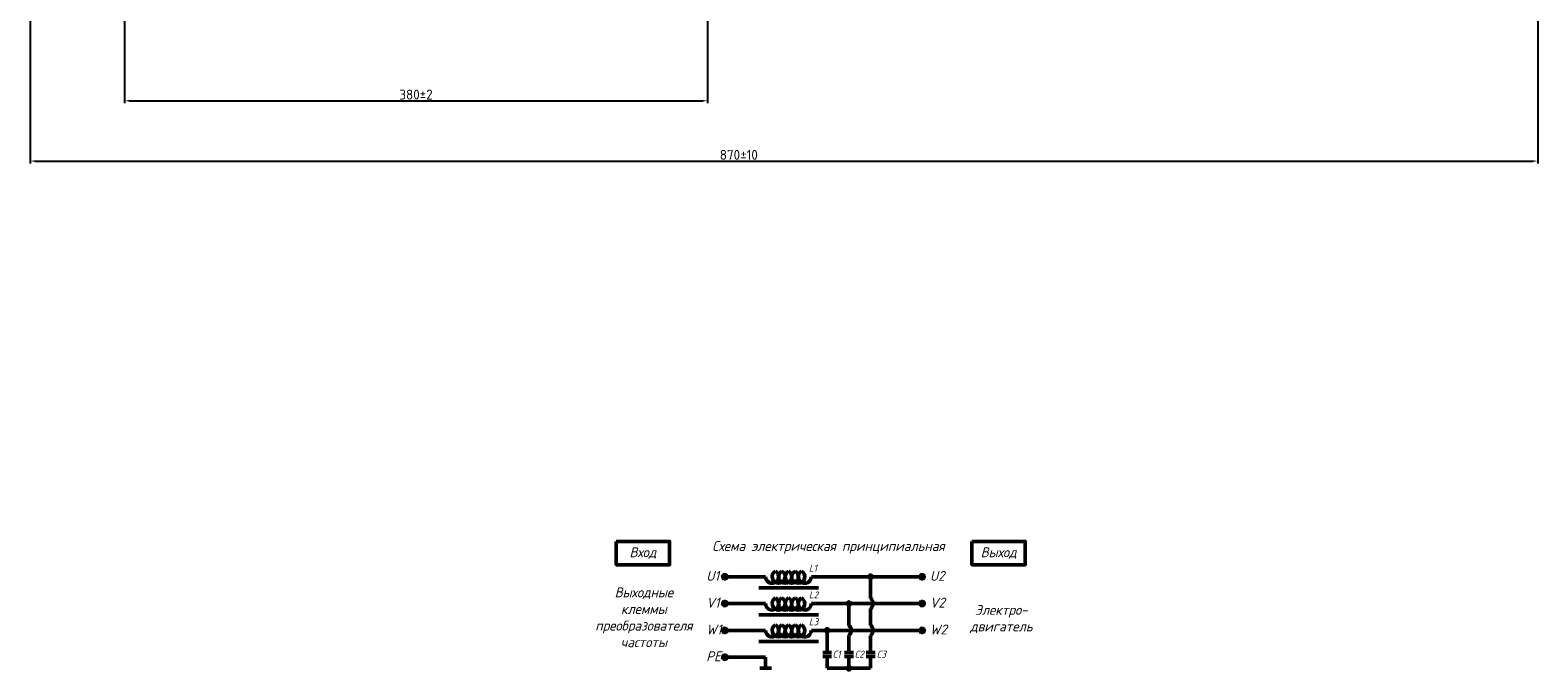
# Model space of a CAD drawing. Header units: millimetres. Extents: x -1183 to 1924, y -376 to 1439.
# Tile 3 of 6: x -97 to 660, y 220 to 541. Entities that reach past the tile are written whole.
import ezdxf

# ---------------------------------------------------------------- set-up
doc = ezdxf.new("R2010")
doc.units = ezdxf.units.MM
doc.layers.get('0').update_dxf_attribs({"lineweight": 50})
doc.styles.add('GOST-2.304_Type-B', font='GOST Common.ttf')
doc.styles.add('GOST-2.304_Type-B_italic', font='GOST Common Italic.ttf', dxfattribs={"height": 5})
doc.dimstyles.new('ISO-25', dxfattribs={"dimtxt": 5, "dimasz": 2.5, "dimexe": 1.25, "dimexo": 0.625, "dimtad": 1, "dimtoh": 1, "dimdec": 0, "dimtxsty": 'GOST-2.304_Type-B', "dimcen": 2.5, "dimadec": 0, "dimazin": 0, "dimtfac": 1, "dimtdec": 0, "dimtmove": 1, "dimatfit": 3, "dimfxl": 1, "dimarcsym": 0})

# ---------------------------------------------------------------- blocks, each defined once
blk = doc.blocks.new('Схема')
for points in [[(126.85, -17.74, 1), (128.61, -17.74, 1)], [(115.97, -31.21, 1), (117.72, -31.21, 1)], [(105.05, -44.68, 1), (106.8, -44.68, 1)], [(115.97, -63.61, 1), (117.72, -63.61, 1)]]:
    blk.add_hatch(color=0).paths.add_polyline_path(points)
for p, q in [((74.98, -17.74), (55.53, -17.74)), ((97.97, -17.74), (128.61, -17.74)), ((127.73, -17.74), (152.48, -17.74)), ((127.73, -17.74), (127.73, -28.73)), ((71.66, -23.35), (101.59, -23.35)), ((74.98, -31.21), (55.53, -31.21)), ((71.66, -36.81), (101.59, -36.81)), ((97.97, -31.21), (130.42, -31.21)), ((116.85, -31.21), (116.85, -42.2)), ((127.73, -33.69), (127.73, -42.2)), ((130.42, -31.21), (152.48, -31.21)), ((74.98, -44.68), (55.53, -44.68)), ((97.97, -44.68), (136.56, -44.68)), ((105.93, -44.68), (105.93, -55.73)), ((136.56, -44.68), (152.48, -44.68)), ((71.66, -50.28), (101.59, -50.28)), ((116.85, -47.16), (116.85, -55.73)), ((127.73, -47.16), (127.73, -55.73)), ((74.98, -58.14), (55.53, -58.14)), ((74.98, -58.14), (74.98, -63.61)), ((103.73, -55.73), (108.12, -55.73)), ((103.73, -57.8), (108.12, -57.8)), ((105.93, -57.8), (105.93, -63.61)), ((114.65, -55.73), (119.04, -55.73)), ((114.65, -57.8), (119.04, -57.8)), ((116.85, -63.61), (116.85, -57.8)), ((125.53, -55.73), (129.93, -55.73)), ((125.53, -57.8), (129.93, -57.8)), ((127.73, -63.61), (127.73, -57.8)), ((77.95, -63.61), (72.01, -63.61)), ((105.93, -63.61), (120.07, -63.61)), ((116.85, -63.61), (127.73, -63.61))]:
    blk.add_line(p, q)
for points in [[(0, 0), (26.76, 0), (26.76, -11.69), (0, -11.69)], [(178.58, 0), (205.34, 0), (205.34, -11.69), (178.58, -11.69)]]:
    blk.add_lwpolyline(points, close=True)
for centre in [(54.46, -17.74), (153.56, -17.74), (54.46, -31.21), (153.56, -31.21), (54.46, -44.68), (153.56, -44.68), (54.46, -58.14)]:
    blk.add_circle(centre, 1.08)
at = {"color": 0}
for centre in [(127.73, -17.74), (116.85, -31.21), (105.93, -44.68), (116.85, -63.61)]:
    blk.add_circle(centre, 0.876, dxfattribs=at)
for centre, radius, start, end in [((78.26, -17.74), 3.28, 180, 60), ((81.54, -17.74), 3.28, 120, 60), ((84.83, -17.74), 3.28, 120, 60), ((88.11, -17.74), 3.28, 120, 60), ((91.4, -17.74), 3.28, 120, 60), ((94.68, -17.74), 3.28, 120, 0), ((78.26, -31.21), 3.28, 180, 60), ((81.54, -31.21), 3.28, 120, 60), ((84.83, -31.21), 3.28, 120, 60), ((88.11, -31.21), 3.28, 120, 60), ((91.4, -31.21), 3.28, 120, 60), ((94.68, -31.21), 3.28, 120, 0), ((125.73, -31.21), 3.19, 308.94144, 51.05856), ((78.26, -44.68), 3.28, 180, 60), ((81.54, -44.68), 3.28, 120, 60), ((84.83, -44.68), 3.28, 120, 60), ((88.11, -44.68), 3.28, 120, 60), ((91.4, -44.68), 3.28, 120, 60), ((94.68, -44.68), 3.28, 120, 0), ((114.84, -44.68), 3.19, 308.94144, 51.05856), ((125.73, -44.68), 3.19, 308.94144, 51.05856)]:
    blk.add_arc(centre, radius, start, end)
at = {"style": 'GOST-2.304_Type-B_italic'}
for s, insert, char_height, width, attachment_point in [('Схема электрическая принципиальная', (106.53, -2.96), 5, 143.4834, 5), ('Вход', (13.38, -5.84), 5, 26.7633, 5), ('Выход', (191.96, -5.84), 5, 26.7633, 5), ('U1', (45.18, -14.79), 5, 144.0546, 1), ('L1', (96.71, -11.66), 3.5, 76.8291, 1), ('U2', (157.44, -14.79), 5, 144.0546, 1), ('Выходные\\Pклеммы\\Pпреобразователя\\Pчастоты', (13.88, -38.1), 5, 26.7633, 5), ('V1', (45.18, -28.26), 5, 144.0546, 1), ('L2', (96.71, -25.13), 3.5, 76.8291, 1), ('V2', (157.44, -28.26), 5, 144.0546, 1), ('Электро-\\Pдвигатель', (193.3, -38.93), 5, 17.1809, 5), ('W1', (45.18, -41.72), 5, 144.0546, 1), ('L3', (96.71, -38.59), 3.5, 76.8291, 1), ('W2', (157.44, -41.72), 5, 144.0546, 1), ('PE', (45.18, -55.19), 5, 144.0546, 1), ('C1', (108.57, -54.89), 3.5, 76.8291, 1), ('C2', (119.64, -54.89), 3.5, 76.8291, 1), ('C3', (130.7, -54.89), 3.5, 76.8291, 1)]:
    blk.add_mtext(s, dxfattribs=dict(at, insert=insert, char_height=char_height, width=width, attachment_point=attachment_point))
blk = doc.blocks.new('*D197')
at = {"color": 0, "lineweight": -2}
for p, q in [((-49.42, 586.25), (-49.42, 504.26)), ((243.39, 586.25), (243.39, 504.26)), ((-46.92, 505.51), (240.89, 505.51))]:
    blk.add_line(p, q, dxfattribs=at)
at = {"color": 0}
for points in [[(-46.92, 505.92), (-46.92, 505.09), (-49.42, 505.51)], [(240.89, 505.92), (240.89, 505.09), (243.39, 505.51)]]:
    blk.add_solid(points, dxfattribs=at)
at = {"layer": 'Defpoints', "color": 0}
for p in [(-49.42, 586.87), (243.39, 586.87), (243.39, 505.51)]:
    blk.add_point(p, dxfattribs=at)
at = {"color": 0, "lineweight": 0, "insert": (96.98, 508.63), "char_height": 5, "attachment_point": 5, "style": 'GOST-2.304_Type-B'}
blk.add_mtext('380±2', dxfattribs=at)
blk = doc.blocks.new('*D196')
at = {"color": 0, "lineweight": -2}
for p, q in [((-96.72, 586.25), (-96.72, 473.99)), ((660.15, 584.72), (660.15, 473.99)), ((-94.22, 475.24), (657.65, 475.24))]:
    blk.add_line(p, q, dxfattribs=at)
at = {"color": 0}
for points in [[(-94.22, 475.66), (-94.22, 474.83), (-96.72, 475.24)], [(657.65, 475.66), (657.65, 474.83), (660.15, 475.24)]]:
    blk.add_solid(points, dxfattribs=at)
at = {"layer": 'Defpoints', "color": 0}
for p in [(-96.72, 586.87), (660.15, 585.34), (660.15, 475.24)]:
    blk.add_point(p, dxfattribs=at)
at = {"color": 0, "lineweight": 0, "insert": (259.04, 478.37), "char_height": 5, "attachment_point": 5, "style": 'GOST-2.304_Type-B'}
blk.add_mtext('870±10', dxfattribs=at)

msp = doc.modelspace()

# ---------------------------------------------------------------- block references
msp.add_blockref('Схема', (197.49, 284.3))

# ---------------------------------------------------------------- dimensions: what is measured, and where the dimension line sits
at = {"lineweight": 0}
dim = msp.add_linear_dim(base=(660.15, 475.24), p1=(-96.72, 586.87), p2=(660.15, 585.34), text='870±10', dimstyle='ISO-25', dxfattribs=at)
dim.commit()
dim.dimension.update_dxf_attribs({"geometry": '*D196', "text_midpoint": (259.04, 475.24), "dimtype": 160})
dim = msp.add_linear_dim(base=(243.39, 505.51), p1=(-49.42, 586.87), p2=(243.39, 586.87), text='380±2', dimstyle='ISO-25', dxfattribs=at)
dim.commit()
dim.dimension.update_dxf_attribs({"geometry": '*D197', "text_midpoint": (96.98, 508.63)})

doc.saveas('drawing.dxf')
